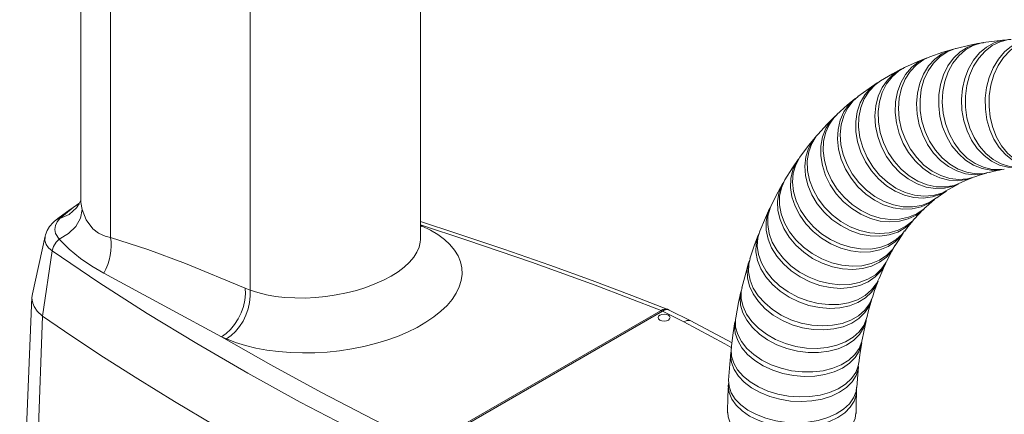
# Model space of a CAD drawing. Extents: x 13 to 426, y 6 to 274.
# Tile 28 of 40: x 67 to 132, y 191 to 217. Entities that reach past the tile are written whole.
import ezdxf

# ---------------------------------------------------------------- set-up
doc = ezdxf.new("R2010")
doc.units = 0
doc.header["$MEASUREMENT"] = 0

msp = doc.modelspace()

# ---------------------------------------------------------------- linework, layer by layer
at = {"color": 7, "linetype": 'Continuous', "lineweight": 15}
for p, q in [((70.925, 239.557), (70.925, 205.472)), ((72.891, 236.832), (72.891, 203.009)), ((93.366, 202.871), (93.366, 234.251)), ((82.12, 231.546), (82.12, 199.523)), ((70.797, 205.213), (70.943, 205.467)), ((93.366, 203.805), (93.474, 203.758)), ((93.474, 203.758), (93.366, 203.701)), ((68.574, 203.08), (67.736, 199.267)), ((69.048, 202.11), (68.402, 197.802)), ((67.707, 199.052), (66.895, 180.066)), ((81.8, 199.661), (82.12, 199.523)), ((68.402, 197.802), (67.717, 178.401)), ((93.792, 189.237), (109.269, 198.172)), ((109.357, 198.128), (93.88, 189.193)), ((111.225, 197.499), (109.804, 198.205)), ((113.954, 196.029), (111.186, 197.522)), ((80.55, 196.297), (80.23, 196.435))]:
    msp.add_line(p, q, dxfattribs=at)
at = {"color": 7, "linetype": 'Continuous', "lineweight": 15, "flags": 128}
for points in [[(132.813, 207.628), (132.746, 207.617), (132.183, 207.642), (131.627, 207.788), (131.095, 208.049), (130.602, 208.418), (130.161, 208.883), (129.786, 209.434), (129.487, 210.052), (129.272, 210.722), (129.147, 211.424), (129.117, 212.137), (129.182, 212.843), (129.34, 213.52), (129.586, 214.15), (129.914, 214.714), (130.314, 215.198), (130.775, 215.586), (131.284, 215.868), (131.826, 216.035), (132.113, 216.061)], [(132.393, 216.085), (132.214, 216.079), (131.666, 215.941), (131.147, 215.688), (130.672, 215.325), (130.255, 214.866), (129.908, 214.32), (129.64, 213.705), (129.459, 213.038), (129.37, 212.338), (129.377, 211.625), (129.477, 210.918), (129.67, 210.238), (129.948, 209.605), (130.305, 209.036), (130.73, 208.547), (131.211, 208.152), (131.734, 207.863), (132.285, 207.688), (132.848, 207.631), (133.016, 207.65)], [(132.122, 216.077), (131.471, 216.011), (130.547, 215.882)], [(134.089, 207.675), (133.546, 207.7), (133.006, 207.846), (132.492, 208.107), (132.021, 208.476), (131.603, 208.942), (131.253, 209.493), (130.98, 210.113), (130.791, 210.783), (130.691, 211.486), (130.685, 212.2), (130.771, 212.907), (130.948, 213.585), (131.21, 214.215), (131.55, 214.78), (131.958, 215.264), (132.424, 215.652), (132.932, 215.935), (133.47, 216.103), (134.021, 216.152), (134.156, 216.134)], [(134.26, 216.138), (133.859, 216.124), (133.317, 215.985), (132.8, 215.731), (132.323, 215.367), (131.899, 214.907), (131.541, 214.36), (131.259, 213.744), (131.061, 213.076), (130.951, 212.375), (130.935, 211.661), (131.011, 210.953), (131.179, 210.273), (131.432, 209.639), (131.764, 209.07), (132.165, 208.581), (132.625, 208.187), (133.129, 207.898), (133.664, 207.723), (134.156, 207.673)], [(130.823, 207.288), (130.554, 207.205), (129.977, 207.15), (129.39, 207.215), (128.81, 207.397), (128.252, 207.691), (127.734, 208.088), (127.269, 208.578), (126.871, 209.145), (126.552, 209.776), (126.319, 210.451), (126.181, 211.151), (126.14, 211.857), (126.198, 212.548), (126.353, 213.204), (126.602, 213.808), (126.936, 214.342), (127.346, 214.79), (127.821, 215.141), (128.348, 215.384), (128.589, 215.439)], [(128.765, 215.498), (128.716, 215.489), (128.179, 215.275), (127.69, 214.951), (127.262, 214.526), (126.907, 214.013), (126.636, 213.425), (126.456, 212.781), (126.374, 212.096), (126.389, 211.393), (126.503, 210.689), (126.712, 210.006), (127.01, 209.363), (127.389, 208.777), (127.838, 208.266), (128.344, 207.844), (128.893, 207.523), (129.469, 207.312), (130.056, 207.217), (130.637, 207.241), (130.934, 207.317)], [(128.506, 215.433), (127.889, 215.25), (127.017, 214.95)], [(131.751, 207.492), (131.62, 207.461), (131.047, 207.447), (130.473, 207.554), (129.915, 207.777), (129.388, 208.11), (128.907, 208.544), (128.487, 209.066), (128.137, 209.662), (127.87, 210.315), (127.691, 211.005), (127.608, 211.714), (127.62, 212.422), (127.73, 213.108), (127.932, 213.753), (128.223, 214.338), (128.592, 214.847), (129.03, 215.266), (129.524, 215.582), (130.061, 215.787), (130.284, 215.822)], [(130.558, 215.873), (130.44, 215.862), (129.895, 215.686), (129.389, 215.398), (128.935, 215.004), (128.547, 214.517), (128.236, 213.949), (128.01, 213.318), (127.877, 212.641), (127.839, 211.937), (127.899, 211.226), (128.053, 210.529), (128.298, 209.865), (128.627, 209.253), (129.031, 208.71), (129.498, 208.252), (130.014, 207.893), (130.566, 207.641), (131.137, 207.504), (131.712, 207.486), (131.942, 207.528)], [(130.291, 215.838), (129.655, 215.714), (128.755, 215.5)], [(129.818, 206.954), (129.451, 206.825), (128.869, 206.749), (128.272, 206.79), (127.675, 206.948), (127.096, 207.218), (126.55, 207.593), (126.054, 208.061), (125.622, 208.61), (125.265, 209.223), (124.995, 209.885), (124.817, 210.575), (124.739, 211.274), (124.762, 211.963), (124.885, 212.621), (125.104, 213.23), (125.414, 213.773), (125.806, 214.235), (126.269, 214.602), (126.788, 214.864), (126.936, 214.903)], [(127.03, 214.944), (126.616, 214.763), (126.137, 214.422), (125.726, 213.984), (125.394, 213.46), (125.15, 212.867), (125.002, 212.219), (124.953, 211.537), (125.006, 210.838), (125.157, 210.144), (125.405, 209.473), (125.74, 208.845), (126.154, 208.278), (126.634, 207.788), (127.169, 207.388), (127.741, 207.09), (128.335, 206.903), (128.934, 206.831), (129.521, 206.877), (129.989, 207.013)], [(126.777, 214.86), (126.183, 214.617), (125.346, 214.233)], [(128.937, 206.558), (128.572, 206.389), (127.999, 206.256), (127.398, 206.238), (126.787, 206.337), (126.182, 206.548), (125.601, 206.868), (125.06, 207.285), (124.576, 207.789), (124.16, 208.365), (123.826, 208.996), (123.582, 209.666), (123.437, 210.354), (123.393, 211.042), (123.452, 211.709), (123.613, 212.337), (123.87, 212.908), (124.217, 213.406), (124.644, 213.817), (125.137, 214.129), (125.275, 214.18)], [(125.359, 214.227), (124.972, 214.011), (124.527, 213.625), (124.158, 213.148), (123.877, 212.594), (123.691, 211.979), (123.606, 211.32), (123.622, 210.636), (123.742, 209.946), (123.961, 209.27), (124.272, 208.627), (124.667, 208.035), (125.136, 207.511), (125.663, 207.07), (126.235, 206.725), (126.836, 206.484), (127.447, 206.356), (128.052, 206.343), (128.634, 206.447), (129.099, 206.633)], [(125.117, 214.118), (124.551, 213.818), (123.759, 213.352)], [(128.108, 206.079), (127.749, 205.869), (127.19, 205.681), (126.593, 205.605), (125.975, 205.645), (125.351, 205.797), (124.742, 206.058), (124.162, 206.421), (123.631, 206.875), (123.161, 207.408), (122.767, 208.004), (122.459, 208.646), (122.247, 209.317), (122.137, 209.997), (122.131, 210.666), (122.23, 211.307), (122.431, 211.899), (122.728, 212.428), (123.113, 212.877), (123.575, 213.235), (123.7, 213.296)], [(123.543, 213.215), (123.01, 212.859), (122.269, 212.315)], [(123.774, 213.347), (123.42, 213.102), (123.014, 212.675), (122.693, 212.165), (122.467, 211.587), (122.341, 210.958), (122.321, 210.294), (122.404, 209.615), (122.591, 208.94), (122.874, 208.289), (123.247, 207.679), (123.699, 207.129), (124.216, 206.653), (124.785, 206.265), (125.388, 205.977), (126.01, 205.796), (126.631, 205.728), (127.236, 205.774), (127.805, 205.934), (128.262, 206.169)], [(122.068, 212.157), (121.572, 211.749), (120.887, 211.132)], [(127.326, 205.515), (126.98, 205.265), (126.444, 205.026), (125.858, 204.893), (125.239, 204.874), (124.605, 204.966), (123.973, 205.168), (123.361, 205.473), (122.788, 205.874), (122.269, 206.358), (121.818, 206.913), (121.449, 207.522), (121.173, 208.169), (120.996, 208.833), (120.925, 209.498), (120.96, 210.144), (121.101, 210.752), (121.344, 211.305), (121.683, 211.788), (122.107, 212.188), (122.22, 212.257)], [(122.285, 212.312), (121.967, 212.043), (121.606, 211.58), (121.337, 211.043), (121.169, 210.447), (121.106, 209.809), (121.151, 209.148), (121.3, 208.481), (121.553, 207.829), (121.898, 207.208), (122.329, 206.638), (122.832, 206.134), (123.393, 205.711), (123.996, 205.379), (124.625, 205.151), (125.26, 205.03), (125.885, 205.021), (126.481, 205.125), (127.031, 205.337), (127.472, 205.621)], [(120.701, 210.955), (120.246, 210.497), (119.618, 209.812)], [(126.594, 204.855), (126.579, 204.837), (126.121, 204.482), (125.594, 204.224), (125.011, 204.071), (124.389, 204.025), (123.747, 204.09), (123.101, 204.263), (122.47, 204.54), (121.873, 204.911), (121.327, 205.368), (120.845, 205.896), (120.444, 206.481), (120.133, 207.106), (119.922, 207.754), (119.816, 208.406), (119.819, 209.044), (119.93, 209.649), (120.148, 210.204), (120.464, 210.695), (120.803, 211.036)], [(120.904, 211.128), (120.73, 210.97), (120.389, 210.5), (120.147, 209.959), (120.007, 209.366), (119.977, 208.734), (120.054, 208.084), (120.239, 207.434), (120.525, 206.801), (120.905, 206.204), (121.366, 205.659), (121.898, 205.183), (122.484, 204.789), (123.107, 204.487), (123.751, 204.287), (124.396, 204.195), (125.025, 204.211), (125.619, 204.338), (126.163, 204.569), (126.639, 204.901), (126.722, 204.988)], [(119.45, 209.616), (119.037, 209.114), (118.472, 208.369)], [(125.892, 204.11), (125.837, 204.034), (125.408, 203.652), (124.903, 203.361), (124.333, 203.169), (123.717, 203.082), (123.071, 203.102), (122.413, 203.228), (121.763, 203.458), (121.138, 203.783), (120.557, 204.197), (120.036, 204.685), (119.59, 205.235), (119.231, 205.831), (118.97, 206.457), (118.813, 207.093), (118.767, 207.723), (118.83, 208.328), (119.004, 208.891), (119.281, 209.397), (119.455, 209.599)], [(119.634, 209.811), (119.524, 209.696), (119.221, 209.208), (119.021, 208.658), (118.929, 208.062), (118.948, 207.436), (119.076, 206.8), (119.312, 206.17), (119.646, 205.565), (120.072, 205.002), (120.575, 204.496), (121.142, 204.063), (121.757, 203.713), (122.403, 203.459), (123.06, 203.305), (123.711, 203.259), (124.337, 203.318), (124.92, 203.484), (125.443, 203.75), (125.892, 204.11), (126.014, 204.259)], [(118.321, 208.156), (117.952, 207.614), (117.451, 206.814)], [(125.236, 203.264), (125.152, 203.13), (124.754, 202.726), (124.273, 202.406), (123.72, 202.18), (123.112, 202.054), (122.466, 202.031), (121.801, 202.113), (121.136, 202.296), (120.488, 202.576), (119.877, 202.945), (119.32, 203.391), (118.834, 203.904), (118.43, 204.468), (118.122, 205.066), (117.917, 205.683), (117.823, 206.3), (117.84, 206.9), (117.97, 207.466), (118.207, 207.982), (118.375, 208.205)], [(118.485, 208.372), (118.427, 208.303), (118.162, 207.802), (118.005, 207.247), (117.959, 206.654), (118.026, 206.04), (118.202, 205.422), (118.485, 204.817), (118.865, 204.243), (119.332, 203.716), (119.872, 203.251), (120.471, 202.862), (121.111, 202.558), (121.774, 202.35), (122.441, 202.242), (123.093, 202.238), (123.712, 202.338), (124.28, 202.54), (124.782, 202.836), (125.202, 203.22), (125.351, 203.43)], [(129.102, 206.625), (129.389, 206.76), (129.822, 206.941)], [(129.992, 207.005), (130.298, 207.113), (130.758, 207.253)], [(130.937, 207.302), (131.264, 207.382), (131.776, 207.485)], [(117.318, 206.587), (116.993, 206.008), (116.555, 205.157)], [(124.677, 202.401), (124.526, 202.124), (124.159, 201.703), (123.702, 201.36), (123.167, 201.104), (122.57, 200.943), (121.928, 200.882), (121.259, 200.92), (120.582, 201.06), (119.916, 201.295), (119.281, 201.62), (118.693, 202.024), (118.17, 202.498), (117.727, 203.026), (117.376, 203.594), (117.127, 204.187), (116.988, 204.787), (116.962, 205.377), (117.05, 205.94), (117.248, 206.461), (117.384, 206.666)], [(117.459, 206.822), (117.444, 206.802), (117.217, 206.294), (117.101, 205.74), (117.098, 205.155), (117.21, 204.556), (117.431, 203.96), (117.757, 203.384), (118.178, 202.844), (118.682, 202.356), (119.254, 201.932), (119.88, 201.587), (120.54, 201.328), (121.216, 201.164), (121.889, 201.099), (122.539, 201.136), (123.149, 201.271), (123.701, 201.504), (124.179, 201.826), (124.57, 202.228), (124.737, 202.498)], [(128.265, 206.163), (128.536, 206.326), (128.942, 206.546)], [(127.475, 205.617), (127.731, 205.807), (128.115, 206.068)], [(70.822, 205.257), (70.233, 204.857), (69.416, 204.25), (69.288, 204.149)], [(69.551, 204.252), (70.433, 204.977), (70.812, 205.241)], [(69.551, 204.252), (70.163, 204.526), (70.651, 204.961), (70.797, 205.213)], [(70.815, 205.202), (70.801, 205.178), (70.788, 205.16)], [(70.941, 205.472), (70.933, 205.309), (71.017, 204.851)], [(116.439, 204.917), (116.158, 204.305), (115.784, 203.411)], [(124.117, 201.33), (124.091, 201.255), (123.806, 200.791), (123.42, 200.393), (122.945, 200.07), (122.394, 199.833), (121.782, 199.687), (121.127, 199.639), (120.447, 199.687), (119.762, 199.833), (119.091, 200.069), (118.453, 200.392), (117.867, 200.791), (117.349, 201.254), (116.913, 201.77), (116.572, 202.322), (116.336, 202.896), (116.212, 203.475), (116.202, 204.043), (116.308, 204.583), (116.479, 204.974)], [(116.573, 205.161), (116.464, 204.945), (116.331, 204.414), (116.311, 203.852), (116.408, 203.274), (116.616, 202.697), (116.932, 202.138), (117.345, 201.612), (117.844, 201.134), (118.415, 200.718), (119.042, 200.376), (119.706, 200.117), (120.39, 199.949), (121.073, 199.876), (121.736, 199.901), (122.36, 200.022), (122.928, 200.237), (123.424, 200.539), (123.832, 200.92), (124.143, 201.369), (124.179, 201.456)], [(126.729, 204.981), (126.971, 205.202), (127.333, 205.505)], [(69.492, 202.897), (69.271, 203.274), (69.221, 203.53), (69.258, 203.794), (69.368, 204.028), (69.55, 204.252)], [(69.293, 204.138), (69.346, 204.188), (69.551, 204.252)], [(69.492, 202.897), (70.109, 203.258), (70.594, 203.732), (70.905, 204.278), (71.017, 204.852)], [(71.016, 204.853), (71.283, 204.169), (71.736, 203.567), (72.103, 203.29), (72.532, 203.098), (72.891, 203.009)], [(126.025, 204.25), (126.253, 204.503), (126.611, 204.869)], [(69.285, 204.147), (69.191, 204.069), (69.096, 203.982), (68.875, 203.729), (68.709, 203.459), (68.599, 203.178), (68.58, 203.078)], [(93.474, 203.758), (94.024, 203.49), (94.517, 203.195), (94.95, 202.874), (95.319, 202.53), (95.621, 202.167), (95.854, 201.786), (96.016, 201.392), (96.106, 200.987), (96.123, 200.574), (96.066, 200.156), (95.937, 199.738), (95.736, 199.322), (95.465, 198.912), (95.126, 198.511), (94.722, 198.123), (94.256, 197.749), (93.731, 197.394), (93.153, 197.06), (92.525, 196.75), (91.853, 196.466), (91.142, 196.211), (90.397, 195.987), (89.626, 195.795), (88.833, 195.637), (88.025, 195.514), (87.209, 195.428), (86.391, 195.378), (85.578, 195.366), (84.776, 195.391), (83.992, 195.454), (83.232, 195.553), (82.502, 195.688), (81.808, 195.858), (81.156, 196.062), (80.55, 196.297)], [(109.723, 198.239), (107.337, 199.168), (104.715, 200.155), (101.925, 201.166), (98.874, 202.231), (95.783, 203.268), (93.366, 204.047)], [(109.269, 198.172), (104.908, 199.841), (100.71, 201.361), (96.43, 202.829), (93.366, 203.829)], [(125.364, 203.421), (125.578, 203.707), (125.914, 204.122)], [(69.048, 202.11), (69.048, 202.11), (68.808, 202.317), (68.645, 202.546), (68.564, 202.792), (68.567, 203.047), (68.578, 203.079)], [(72.444, 200.646), (72.59, 200.917), (72.712, 201.204), (72.81, 201.503), (72.882, 201.808), (72.926, 202.117), (72.943, 202.423), (72.931, 202.722), (72.891, 203.009)], [(72.891, 203.009), (75.359, 202.216), (77.851, 201.291), (81.8, 199.661)], [(115.685, 203.158), (115.449, 202.517), (115.135, 201.579)], [(123.581, 200.096), (123.474, 199.827), (123.171, 199.385), (122.768, 199.007), (122.275, 198.702), (121.708, 198.481), (121.082, 198.348), (120.415, 198.309), (119.726, 198.363), (119.034, 198.51), (118.359, 198.744), (117.721, 199.061), (117.137, 199.45), (116.625, 199.9), (116.197, 200.4), (115.868, 200.934), (115.645, 201.487), (115.536, 202.044), (115.543, 202.589), (115.666, 203.106), (115.753, 203.28)], [(115.794, 203.42), (115.66, 202.971), (115.624, 202.431), (115.705, 201.876), (115.899, 201.32), (116.204, 200.78), (116.607, 200.27), (117.101, 199.807), (117.668, 199.401), (118.295, 199.066), (118.962, 198.81), (119.651, 198.641), (120.343, 198.563), (121.017, 198.58), (121.655, 198.689), (122.238, 198.89), (122.751, 199.174), (123.178, 199.535), (123.507, 199.962), (123.67, 200.316)], [(124.737, 202.469), (124.948, 202.81), (125.261, 203.277)], [(69.048, 202.11), (69.137, 202.414), (69.304, 202.697), (69.492, 202.897)], [(72.444, 200.646), (71.659, 201.103), (70.919, 201.616), (70.172, 202.232), (69.493, 202.897)], [(82.12, 199.523), (82.634, 199.353), (83.192, 199.215), (83.79, 199.11), (84.42, 199.038), (85.076, 199.002), (85.751, 199), (86.436, 199.033), (87.125, 199.102), (87.81, 199.204), (88.484, 199.339), (89.139, 199.506), (89.768, 199.702), (90.364, 199.926), (90.922, 200.175), (91.434, 200.446), (91.895, 200.737), (92.3, 201.043), (92.645, 201.363), (92.926, 201.692), (93.139, 202.027), (93.284, 202.364), (93.357, 202.699), (93.366, 202.871)], [(93.374, 202.814), (93.376, 202.811), (93.369, 202.838), (93.368, 202.869)], [(124.175, 201.429), (124.367, 201.808), (124.655, 202.329)], [(93.135, 188.208), (88.995, 190.258), (85.432, 192.121), (81.962, 194.03), (78.587, 195.985), (75.308, 197.983), (72.128, 200.026), (69.048, 202.11)], [(115.054, 201.315), (114.86, 200.646), (114.608, 199.673)], [(123.203, 198.993), (123.198, 198.953), (123.021, 198.469), (122.734, 198.031), (122.343, 197.65), (121.861, 197.338), (121.3, 197.104), (120.677, 196.952), (120.01, 196.89), (119.317, 196.917), (118.618, 197.035), (117.932, 197.237), (117.281, 197.52), (116.68, 197.875), (116.149, 198.293), (115.702, 198.76), (115.352, 199.265), (115.107, 199.792), (114.977, 200.327), (114.963, 200.854), (115.068, 201.359), (115.12, 201.471)], [(115.152, 201.587), (115.061, 201.247), (115.044, 200.724), (115.146, 200.19), (115.362, 199.659), (115.688, 199.148), (116.112, 198.67), (116.624, 198.239), (117.208, 197.867), (117.849, 197.566), (118.528, 197.342), (119.225, 197.204), (119.922, 197.154), (120.597, 197.194), (121.233, 197.323), (121.81, 197.538), (122.314, 197.831), (122.728, 198.196), (123.042, 198.621), (123.233, 199.064)], [(123.671, 200.286), (123.842, 200.702), (124.101, 201.274)], [(80.23, 196.435), (76.733, 198.324), (74.573, 199.497), (72.444, 200.646)], [(123.229, 199.036), (123.377, 199.489), (123.605, 200.116)], [(68.402, 197.802), (68.06, 198.12), (67.844, 198.44), (67.76, 198.648), (67.716, 198.847), (67.707, 199.036), (67.747, 199.267)], [(80.23, 196.435), (80.537, 196.649), (80.829, 196.923), (81.095, 197.248), (81.329, 197.615), (81.523, 198.013), (81.67, 198.429), (81.767, 198.851), (81.811, 199.266), (81.8, 199.661)], [(80.55, 196.297), (80.857, 196.511), (81.149, 196.785), (81.415, 197.11), (81.649, 197.477), (81.842, 197.875), (81.99, 198.291), (82.087, 198.713), (82.131, 199.128), (82.12, 199.523)], [(114.543, 199.399), (114.391, 198.706), (114.199, 197.697)], [(122.818, 197.584), (122.81, 197.494), (122.648, 197.022), (122.374, 196.59), (121.994, 196.21), (121.52, 195.892), (120.965, 195.647), (120.346, 195.48), (119.678, 195.398), (118.982, 195.4), (118.277, 195.489), (117.584, 195.66), (116.921, 195.911), (116.308, 196.232), (115.762, 196.616), (115.298, 197.051), (114.931, 197.525), (114.669, 198.024), (114.521, 198.534), (114.491, 199.042), (114.58, 199.532), (114.601, 199.578)], [(114.626, 199.682), (114.568, 199.445), (114.568, 198.941), (114.688, 198.429), (114.921, 197.926), (115.264, 197.445), (115.704, 196.999), (116.232, 196.601), (116.829, 196.263), (117.482, 195.995), (118.169, 195.803), (118.873, 195.694), (119.574, 195.669), (120.25, 195.732), (120.883, 195.878), (121.455, 196.104), (121.951, 196.404), (122.355, 196.77), (122.656, 197.19), (122.846, 197.653), (122.856, 197.716)], [(122.856, 197.687), (122.979, 198.175), (123.172, 198.852)], [(92.556, 183.833), (89.038, 185.572), (85.745, 187.279), (82.667, 188.948), (79.797, 190.575), (77.126, 192.153), (74.689, 193.652), (72.427, 195.096), (70.333, 196.48), (68.402, 197.802)], [(109.183, 197.539), (109.313, 197.489), (109.466, 197.471), (109.619, 197.489), (109.749, 197.539), (109.835, 197.614), (109.866, 197.702), (109.835, 197.791), (109.749, 197.866), (109.619, 197.916), (109.466, 197.933), (109.313, 197.916), (109.183, 197.866), (109.096, 197.791), (109.066, 197.702), (109.096, 197.614), (109.183, 197.539)], [(109.269, 198.172), (109.382, 198.23), (109.494, 198.263), (109.602, 198.27), (109.704, 198.252), (109.725, 198.245)], [(109.357, 198.128), (109.346, 198.134), (109.335, 198.14), (109.324, 198.146), (109.313, 198.151), (109.302, 198.157), (109.291, 198.162), (109.28, 198.167), (109.269, 198.172)], [(109.806, 198.21), (109.76, 198.227), (109.669, 198.239), (109.57, 198.227), (109.465, 198.189), (109.357, 198.128)], [(110.763, 197.425), (110.145, 197.735), (109.357, 198.128)], [(111.226, 197.485), (111.165, 197.523), (110.961, 197.517), (110.775, 197.433), (110.763, 197.425)], [(113.933, 195.713), (113.474, 195.965), (112.574, 196.454), (111.671, 196.941), (110.763, 197.425)], [(114.151, 197.414), (114.04, 196.698), (113.907, 195.658)], [(122.515, 196.086), (122.506, 195.945), (122.356, 195.487), (122.092, 195.064), (121.721, 194.687), (121.254, 194.367), (120.704, 194.113), (120.087, 193.933), (119.42, 193.831), (118.722, 193.811), (118.013, 193.872), (117.313, 194.014), (116.642, 194.232), (116.018, 194.52), (115.461, 194.87), (114.985, 195.271), (114.604, 195.714), (114.329, 196.184), (114.168, 196.668), (114.124, 197.154), (114.183, 197.519)], [(114.214, 197.708), (114.182, 197.566), (114.195, 197.082), (114.328, 196.596), (114.575, 196.121), (114.931, 195.671), (115.385, 195.258), (115.924, 194.894), (116.532, 194.59), (117.193, 194.354), (117.887, 194.193), (118.596, 194.111), (119.299, 194.111), (119.975, 194.193), (120.607, 194.354), (121.175, 194.591), (121.664, 194.895), (122.059, 195.259), (122.351, 195.671), (122.529, 196.122), (122.549, 196.271)], [(122.556, 196.239), (122.653, 196.761), (122.809, 197.489)], [(80.23, 196.435), (83.488, 194.573), (86.833, 192.754), (90.27, 190.974), (93.792, 189.237)], [(122.336, 194.701), (122.405, 195.254), (122.521, 196.028)], [(113.875, 195.366), (113.804, 194.63), (113.729, 193.564)], [(122.296, 194.446), (122.289, 194.314), (122.148, 193.873), (121.892, 193.46), (121.527, 193.088), (121.065, 192.767), (120.518, 192.508), (119.903, 192.315), (119.236, 192.197), (118.537, 192.154), (117.825, 192.19), (117.121, 192.303), (116.444, 192.489), (115.814, 192.744), (115.248, 193.06), (114.763, 193.428), (114.373, 193.838), (114.088, 194.277), (113.917, 194.735), (113.864, 195.197), (113.909, 195.499)], [(113.915, 195.671), (113.903, 195.616), (113.926, 195.155), (114.068, 194.695), (114.325, 194.249), (114.691, 193.831), (115.153, 193.451), (115.7, 193.122), (116.316, 192.851), (116.983, 192.648), (117.682, 192.516), (118.394, 192.461), (119.099, 192.484), (119.775, 192.584), (120.405, 192.758), (120.97, 193.002), (121.455, 193.308), (121.844, 193.669), (122.128, 194.072), (122.298, 194.508), (122.324, 194.734)], [(122.198, 193.079), (122.237, 193.661), (122.311, 194.477)], [(113.713, 193.265), (113.682, 192.511), (113.663, 191.416)], [(122.178, 193.034), (122.16, 192.601), (122.021, 192.177), (121.767, 191.777), (121.404, 191.413), (120.943, 191.095), (120.397, 190.832), (119.782, 190.63), (119.115, 190.498), (118.414, 190.437), (117.7, 190.449), (116.994, 190.535), (116.314, 190.692), (115.681, 190.915), (115.112, 191.198), (114.623, 191.533), (114.23, 191.911), (113.941, 192.32), (113.766, 192.75), (113.71, 193.187), (113.744, 193.412)], [(113.733, 193.579), (113.76, 193.166), (113.908, 192.733), (114.17, 192.318), (114.542, 191.933), (115.009, 191.587), (115.561, 191.291), (116.181, 191.053), (116.852, 190.881), (117.554, 190.779), (118.268, 190.749), (118.974, 190.793), (119.65, 190.91), (120.279, 191.096), (120.842, 191.346), (121.324, 191.652), (121.71, 192.007), (121.99, 192.399), (122.155, 192.819), (122.187, 193.112)], [(122.146, 191.376), (122.155, 191.985), (122.186, 192.844)], [(113.676, 191.432), (113.69, 191.145), (113.832, 190.74), (114.088, 190.354), (114.453, 189.999), (114.916, 189.684), (115.464, 189.418), (116.081, 189.209), (116.75, 189.063), (117.451, 188.984), (118.166, 188.974), (118.873, 189.033), (119.553, 189.161), (120.185, 189.352), (120.753, 189.603), (121.241, 189.904), (121.633, 190.249), (121.92, 190.628), (122.092, 191.028), (122.142, 191.41)]]:
    msp.add_lwpolyline(points, dxfattribs=at)
at = {"color": 7, "linetype": 'Continuous', "lineweight": 15}
msp.add_arc((109.357, 197.298), 1.016, 63.62491, 68.51062, dxfattribs=at)

doc.saveas('drawing.dxf')
